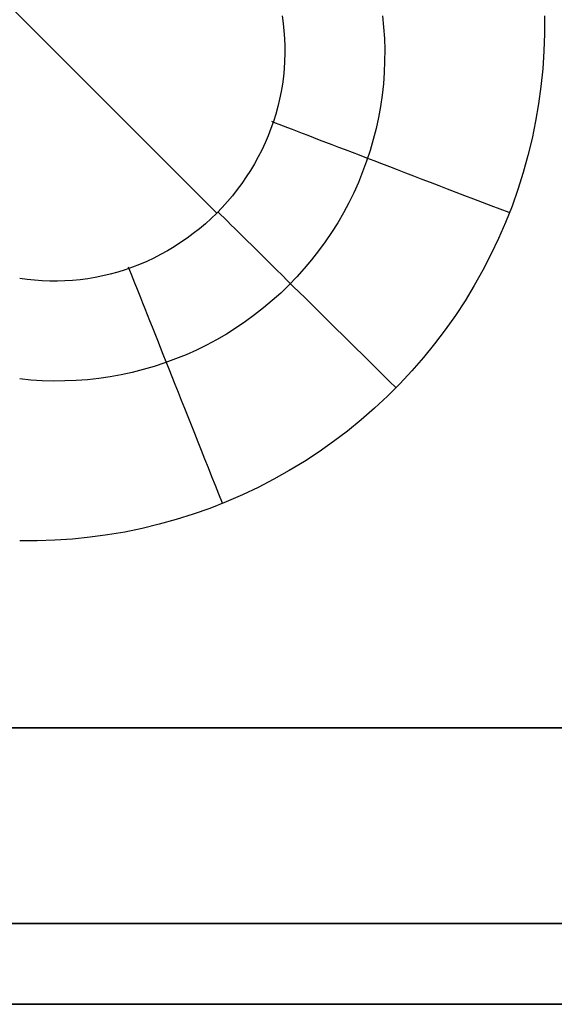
# Model space of a CAD drawing. Header units: millimetres. Extents: x -299 to -179, y 76 to 121.
# Tile 43 of 69: x -180.185 to -179.702, y 75.585 to 76.476. Entities that reach past the tile are written whole.
import ezdxf

# ---------------------------------------------------------------- set-up
doc = ezdxf.new("R2010")
doc.units = ezdxf.units.MM
doc.header["$MEASUREMENT"] = 0
doc.layers.add('Predefinito', color=7, linetype='Continuous', true_color=0x000000)

msp = doc.modelspace()

# ---------------------------------------------------------------- linework, layer by layer
at = {"layer": 'Predefinito'}
for p, q in [((-182.91175, 79.20549, -8.93456), (-180.007, 76.30074, -0.1441)), ((-179.9479, 76.47903, -0.17156), (-179.94692, 76.47227, -0.16978)), ((-179.85697, 76.47903, -0.04738), (-179.85596, 76.46883, -0.04679)), ((-179.71053, 76.47903), (-179.71049, 76.46307)), ((-179.94692, 76.47227, -0.16978), (-179.94617, 76.46548, -0.16805)), ((-179.85596, 76.46883, -0.04679), (-179.8553, 76.4586, -0.04623)), ((-179.94617, 76.46548, -0.16805), (-179.94566, 76.45865, -0.16636)), ((-179.94566, 76.45865, -0.16636), (-179.94539, 76.4518, -0.16472)), ((-179.8553, 76.4586, -0.04623), (-179.855, 76.44835, -0.04568)), ((-179.71049, 76.46307), (-179.711, 76.44713)), ((-179.94539, 76.4518, -0.16472), (-179.94535, 76.44493, -0.16313)), ((-179.855, 76.44835, -0.04568), (-179.85506, 76.43809, -0.04514)), ((-179.94535, 76.44493, -0.16313), (-179.94556, 76.43805, -0.1616)), ((-179.711, 76.44713), (-179.71205, 76.43121)), ((-179.946, 76.43116, -0.16012), (-179.94669, 76.42429, -0.15869)), ((-179.94556, 76.43805, -0.1616), (-179.946, 76.43116, -0.16012)), ((-179.85506, 76.43809, -0.04514), (-179.85547, 76.42785, -0.04463)), ((-179.71205, 76.43121), (-179.71364, 76.41534)), ((-179.94669, 76.42429, -0.15869), (-179.9476, 76.41743, -0.15733)), ((-179.85547, 76.42785, -0.04463), (-179.85624, 76.41762, -0.04414)), ((-179.9476, 76.41743, -0.15733), (-179.94876, 76.4106, -0.15602)), ((-179.85624, 76.41762, -0.04414), (-179.85736, 76.40743, -0.04366)), ((-179.71364, 76.41534), (-179.71578, 76.39953)), ((-179.95015, 76.4038, -0.15477), (-179.95177, 76.39704, -0.15359)), ((-179.94876, 76.4106, -0.15602), (-179.95015, 76.4038, -0.15477)), ((-179.85736, 76.40743, -0.04366), (-179.85884, 76.39727, -0.04321)), ((-179.95177, 76.39704, -0.15359), (-179.95363, 76.39032, -0.15248)), ((-179.85884, 76.39727, -0.04321), (-179.86066, 76.38718, -0.04278)), ((-179.71578, 76.39953), (-179.71846, 76.38381)), ((-179.95363, 76.39032, -0.15248), (-179.95571, 76.38367, -0.15142)), ((-179.86066, 76.38718, -0.04278), (-179.86284, 76.37715, -0.04237)), ((-179.95802, 76.37708, -0.15044), (-179.96055, 76.37056, -0.14952)), ((-179.95571, 76.38367, -0.15142), (-179.95802, 76.37708, -0.15044)), ((-179.95755, 76.38371, -0.15186), (-179.95427, 76.38245, -0.14402)), ((-179.95427, 76.38245, -0.14402), (-179.95075, 76.3811, -0.13631)), ((-179.95075, 76.3811, -0.13631), (-179.94698, 76.37966, -0.12873)), ((-179.94698, 76.37966, -0.12873), (-179.94297, 76.37812, -0.1213)), ((-179.94297, 76.37812, -0.1213), (-179.93873, 76.3765, -0.11402)), ((-179.86284, 76.37715, -0.04237), (-179.86536, 76.36721, -0.04198)), ((-179.71846, 76.38381), (-179.72168, 76.36818)), ((-179.96055, 76.37056, -0.14952), (-179.9633, 76.36412, -0.14867)), ((-179.93873, 76.3765, -0.11402), (-179.93426, 76.37478, -0.1069)), ((-179.93426, 76.37478, -0.1069), (-179.92956, 76.37298, -0.09995)), ((-179.92956, 76.37298, -0.09995), (-179.92463, 76.3711, -0.09317)), ((-179.92463, 76.3711, -0.09317), (-179.9195, 76.36913, -0.08658)), ((-179.9195, 76.36913, -0.08658), (-179.91416, 76.36708, -0.08018)), ((-179.72168, 76.36818), (-179.72543, 76.35268)), ((-179.9633, 76.36412, -0.14867), (-179.96627, 76.35777, -0.1479)), ((-179.91416, 76.36708, -0.08018), (-179.90861, 76.36496, -0.07398)), ((-179.90861, 76.36496, -0.07398), (-179.90287, 76.36276, -0.06799)), ((-179.90287, 76.36276, -0.06799), (-179.89694, 76.36048, -0.06222)), ((-179.89694, 76.36048, -0.06222), (-179.89083, 76.35814, -0.05666)), ((-179.86536, 76.36721, -0.04198), (-179.86823, 76.35736, -0.04162)), ((-179.96945, 76.35152, -0.14719), (-179.97285, 76.34537, -0.14656)), ((-179.96627, 76.35777, -0.1479), (-179.96945, 76.35152, -0.14719)), ((-179.89083, 76.35814, -0.05666), (-179.88455, 76.35573, -0.05134)), ((-179.88455, 76.35573, -0.05134), (-179.8781, 76.35326, -0.04625)), ((-179.8781, 76.35326, -0.04625), (-179.87149, 76.35073, -0.04139)), ((-179.87149, 76.35073, -0.04139), (-179.86472, 76.34813, -0.03679)), ((-179.86823, 76.35736, -0.04162), (-179.87143, 76.34761, -0.04128)), ((-179.72543, 76.35268), (-179.72971, 76.33731)), ((-179.97285, 76.34537, -0.14656), (-179.97645, 76.33933, -0.146)), ((-179.87143, 76.34761, -0.04128), (-179.87497, 76.33798, -0.04096)), ((-179.86472, 76.34813, -0.03679), (-179.85782, 76.34549, -0.03243)), ((-179.85782, 76.34549, -0.03243), (-179.85077, 76.34279, -0.02833)), ((-179.85077, 76.34279, -0.02833), (-179.8436, 76.34004, -0.02449)), ((-179.98025, 76.33341, -0.14551), (-179.98424, 76.32761, -0.14509)), ((-179.97645, 76.33933, -0.146), (-179.98025, 76.33341, -0.14551)), ((-179.87497, 76.33798, -0.04096), (-179.87885, 76.32847, -0.04066)), ((-179.8436, 76.34004, -0.02449), (-179.83632, 76.33725, -0.02092)), ((-179.83632, 76.33725, -0.02092), (-179.82892, 76.33441, -0.01762)), ((-179.82892, 76.33441, -0.01762), (-179.82142, 76.33153, -0.01459)), ((-179.72971, 76.33731), (-179.73451, 76.3221)), ((-179.98424, 76.32761, -0.14509), (-179.98843, 76.32195, -0.14476)), ((-179.87885, 76.32847, -0.04066), (-179.88305, 76.31911, -0.04039)), ((-179.82142, 76.33153, -0.01459), (-179.81383, 76.32862, -0.01184)), ((-179.81383, 76.32862, -0.01184), (-179.80615, 76.32568, -0.00937)), ((-179.80615, 76.32568, -0.00937), (-179.7984, 76.32271, -0.00719)), ((-179.99281, 76.31642, -0.14449), (-179.99737, 76.31104, -0.1443)), ((-179.98843, 76.32195, -0.14476), (-179.99281, 76.31642, -0.14449)), ((-179.88305, 76.31911, -0.04039), (-179.88757, 76.30989, -0.04015)), ((-179.7984, 76.32271, -0.00719), (-179.79059, 76.31971, -0.00529)), ((-179.79059, 76.31971, -0.00529), (-179.78271, 76.3167, -0.00368)), ((-179.78271, 76.3167, -0.00368), (-179.77479, 76.31366, -0.00236)), ((-179.73451, 76.3221), (-179.73983, 76.30706)), ((-180.0021, 76.30582, -0.14419), (-180.007, 76.30075, -0.14415)), ((-179.99737, 76.31104, -0.1443), (-180.0021, 76.30582, -0.14419)), ((-179.88757, 76.30989, -0.04015), (-179.89241, 76.30084, -0.03993)), ((-179.77479, 76.31366, -0.00236), (-179.76684, 76.31061, -0.00133)), ((-179.76684, 76.31061, -0.00133), (-179.75885, 76.30755, -0.00059)), ((-179.75885, 76.30755, -0.00059), (-179.75085, 76.30448, -0.00015)), ((-179.73983, 76.30706), (-179.74567, 76.29221)), ((-180.007, 76.30075, -0.14415), (-180.01207, 76.29585, -0.14419)), ((-180.00595, 76.30181, -0.14415), (-180.00327, 76.29916, -0.13644)), ((-180.00327, 76.29916, -0.13644), (-180.0004, 76.29633, -0.12885)), ((-179.89241, 76.30084, -0.03993), (-179.89756, 76.29196, -0.03973)), ((-179.75085, 76.30448, -0.00015), (-179.74284, 76.30141)), ((-180.0173, 76.29111, -0.1443), (-180.02268, 76.28655, -0.14449)), ((-180.01207, 76.29585, -0.14419), (-180.0173, 76.29111, -0.1443)), ((-180.0004, 76.29633, -0.12885), (-179.99734, 76.29332, -0.12142)), ((-179.99734, 76.29332, -0.12142), (-179.99411, 76.29012, -0.11413)), ((-179.99411, 76.29012, -0.11413), (-179.9907, 76.28676, -0.107)), ((-179.89756, 76.29196, -0.03973), (-179.90302, 76.28326, -0.03957)), ((-179.74567, 76.29221), (-179.752, 76.27757)), ((-180.0282, 76.28218, -0.14476), (-180.03387, 76.27799, -0.14509)), ((-180.02268, 76.28655, -0.14449), (-180.0282, 76.28218, -0.14476)), ((-179.9907, 76.28676, -0.107), (-179.98712, 76.28322, -0.10004)), ((-179.98712, 76.28322, -0.10004), (-179.98336, 76.27952, -0.09326)), ((-179.98336, 76.27952, -0.09326), (-179.97945, 76.27566, -0.08666)), ((-179.90302, 76.28326, -0.03957), (-179.90877, 76.27476, -0.03942)), ((-180.04558, 76.27019, -0.146), (-180.05162, 76.26659, -0.14656)), ((-180.03966, 76.27399, -0.14551), (-180.04558, 76.27019, -0.146)), ((-180.03387, 76.27799, -0.14509), (-180.03966, 76.27399, -0.14551)), ((-179.97945, 76.27566, -0.08666), (-179.97538, 76.27164, -0.08026)), ((-179.97538, 76.27164, -0.08026), (-179.97115, 76.26747, -0.07406)), ((-179.90877, 76.27476, -0.03942), (-179.91482, 76.26646, -0.0393)), ((-179.752, 76.27757), (-179.75884, 76.26316)), ((-180.05777, 76.2632, -0.14719), (-180.06403, 76.26002, -0.1479)), ((-180.05162, 76.26659, -0.14656), (-180.05777, 76.2632, -0.14719)), ((-179.97115, 76.26747, -0.07406), (-179.96677, 76.26315, -0.06806)), ((-179.96677, 76.26315, -0.06806), (-179.96225, 76.25869, -0.06228)), ((-179.91482, 76.26646, -0.0393), (-179.92115, 76.25838, -0.03921)), ((-179.75884, 76.26316), (-179.76617, 76.24898)), ((-180.08708, 76.25221, -0.1514), (-180.08579, 76.24894, -0.14359)), ((-180.07681, 76.2543, -0.14952), (-180.08333, 76.25176, -0.15044)), ((-180.07038, 76.25705, -0.14867), (-180.07681, 76.2543, -0.14952)), ((-180.06403, 76.26002, -0.1479), (-180.07038, 76.25705, -0.14867)), ((-179.96225, 76.25869, -0.06228), (-179.9576, 76.25409, -0.05672)), ((-179.9576, 76.25409, -0.05672), (-179.9528, 76.24936, -0.05139)), ((-179.92115, 76.25838, -0.03921), (-179.92775, 76.25052, -0.03915)), ((-180.11005, 76.2439, -0.15477), (-180.11685, 76.24251, -0.15602)), ((-180.10329, 76.24552, -0.15359), (-180.11005, 76.2439, -0.15477)), ((-180.09658, 76.24737, -0.15248), (-180.10329, 76.24552, -0.15359)), ((-180.08992, 76.24945, -0.15142), (-180.09658, 76.24737, -0.15248)), ((-180.08333, 76.25176, -0.15044), (-180.08992, 76.24945, -0.15142)), ((-180.08579, 76.24894, -0.14359), (-180.08439, 76.24543, -0.1359)), ((-180.08439, 76.24543, -0.1359), (-180.0829, 76.24167, -0.12834)), ((-179.9528, 76.24936, -0.05139), (-179.94788, 76.24451, -0.04629)), ((-179.94788, 76.24451, -0.04629), (-179.94284, 76.23953, -0.04143)), ((-179.92775, 76.25052, -0.03915), (-179.93463, 76.24289, -0.03911)), ((-179.76617, 76.24898), (-179.77397, 76.23507)), ((-180.17853, 76.24067, -0.16978), (-180.18528, 76.24165, -0.17156)), ((-180.17173, 76.23992, -0.16805), (-180.17853, 76.24067, -0.16978)), ((-180.1649, 76.23941, -0.16636), (-180.17173, 76.23992, -0.16805)), ((-180.15805, 76.23913, -0.16472), (-180.1649, 76.23941, -0.16636)), ((-180.15118, 76.2391, -0.16313), (-180.15805, 76.23913, -0.16472)), ((-180.1443, 76.23931, -0.1616), (-180.15118, 76.2391, -0.16313)), ((-180.13742, 76.23975, -0.16012), (-180.1443, 76.23931, -0.1616)), ((-180.13054, 76.24043, -0.15869), (-180.13742, 76.23975, -0.16012)), ((-180.12369, 76.24135, -0.15733), (-180.13054, 76.24043, -0.15869)), ((-180.11685, 76.24251, -0.15602), (-180.12369, 76.24135, -0.15733)), ((-180.0829, 76.24167, -0.12834), (-180.08131, 76.23768, -0.12093)), ((-180.08131, 76.23768, -0.12093), (-180.07963, 76.23345, -0.11367)), ((-179.94176, 76.23551, -0.03909), (-179.94914, 76.22837, -0.03911)), ((-179.94284, 76.23953, -0.04143), (-179.93769, 76.23444, -0.03682)), ((-179.93463, 76.24289, -0.03911), (-179.94176, 76.23551, -0.03909)), ((-179.93769, 76.23444, -0.03682), (-179.93242, 76.22925, -0.03246)), ((-179.77397, 76.23507), (-179.78225, 76.22144)), ((-180.07963, 76.23345, -0.11367), (-180.07786, 76.22899, -0.10657)), ((-180.07786, 76.22899, -0.10657), (-180.076, 76.22431, -0.09964)), ((-179.94914, 76.22837, -0.03911), (-179.95677, 76.2215, -0.03915)), ((-179.93242, 76.22925, -0.03246), (-179.92705, 76.22395, -0.02836)), ((-180.076, 76.22431, -0.09964), (-180.07405, 76.21942, -0.09288)), ((-180.07405, 76.21942, -0.09288), (-180.07202, 76.2143, -0.08631)), ((-179.95677, 76.2215, -0.03915), (-179.96463, 76.21489, -0.03921)), ((-179.92705, 76.22395, -0.02836), (-179.92158, 76.21855, -0.02452)), ((-179.92158, 76.21855, -0.02452), (-179.91603, 76.21307, -0.02094)), ((-179.78225, 76.22144), (-179.79099, 76.20809)), ((-180.07202, 76.2143, -0.08631), (-180.06991, 76.20899, -0.07993)), ((-180.06991, 76.20899, -0.07993), (-180.06771, 76.20347, -0.07375)), ((-179.97272, 76.20856, -0.0393), (-179.98101, 76.20252, -0.03942)), ((-179.96463, 76.21489, -0.03921), (-179.97272, 76.20856, -0.0393)), ((-179.91603, 76.21307, -0.02094), (-179.91038, 76.2075, -0.01764)), ((-179.91038, 76.2075, -0.01764), (-179.90467, 76.20185, -0.01461)), ((-179.79099, 76.20809), (-179.80018, 76.19505)), ((-180.06771, 76.20347, -0.07375), (-180.06545, 76.19776, -0.06778)), ((-179.98101, 76.20252, -0.03942), (-179.98952, 76.19677, -0.03957)), ((-179.90467, 76.20185, -0.01461), (-179.89888, 76.19614, -0.01186)), ((-180.06545, 76.19776, -0.06778), (-180.0631, 76.19186, -0.06202)), ((-180.0631, 76.19186, -0.06202), (-180.06069, 76.18579, -0.05648)), ((-179.99821, 76.19131, -0.03973), (-180.00709, 76.18616, -0.03993)), ((-179.98952, 76.19677, -0.03957), (-179.99821, 76.19131, -0.03973)), ((-179.89888, 76.19614, -0.01186), (-179.89302, 76.19036, -0.00938)), ((-179.89302, 76.19036, -0.00938), (-179.88711, 76.18453, -0.0072)), ((-179.80018, 76.19505), (-179.80982, 76.18234)), ((-180.06069, 76.18579, -0.05648), (-180.0582, 76.17954, -0.05117)), ((-180.01615, 76.18132, -0.04015), (-180.02536, 76.1768, -0.04039)), ((-180.00709, 76.18616, -0.03993), (-180.01615, 76.18132, -0.04015)), ((-179.88711, 76.18453, -0.0072), (-179.88115, 76.17865, -0.00529)), ((-179.80982, 76.18234), (-179.81988, 76.16996)), ((-180.0582, 76.17954, -0.05117), (-180.05565, 76.17312, -0.04609)), ((-180.05565, 76.17312, -0.04609), (-180.05304, 76.16655, -0.04126)), ((-180.03473, 76.17259, -0.04066), (-180.04423, 76.16872, -0.04096)), ((-180.02536, 76.1768, -0.04039), (-180.03473, 76.17259, -0.04066)), ((-179.88115, 76.17865, -0.00529), (-179.87515, 76.17272, -0.00368)), ((-179.87515, 76.17272, -0.00368), (-179.86911, 76.16676, -0.00236)), ((-180.05386, 76.16518, -0.04128), (-180.06361, 76.16197, -0.04162)), ((-180.04423, 76.16872, -0.04096), (-180.05386, 76.16518, -0.04128)), ((-180.05304, 76.16655, -0.04126), (-180.05037, 76.15983, -0.03667)), ((-179.86911, 76.16676, -0.00236), (-179.86304, 76.16077, -0.00133)), ((-179.81988, 76.16996), (-179.83036, 76.15793)), ((-180.09343, 76.15441, -0.04278), (-180.10353, 76.15258, -0.04321)), ((-180.08341, 76.15659, -0.04237), (-180.09343, 76.15441, -0.04278)), ((-180.07346, 76.15911, -0.04198), (-180.08341, 76.15659, -0.04237)), ((-180.06361, 76.16197, -0.04162), (-180.07346, 76.15911, -0.04198)), ((-180.05037, 76.15983, -0.03667), (-180.04764, 76.15296, -0.03232)), ((-179.86304, 76.16077, -0.00133), (-179.85695, 76.15476, -0.00059)), ((-179.85695, 76.15476, -0.00059), (-179.85084, 76.14874, -0.00015)), ((-179.83036, 76.15793), (-179.84125, 76.14628)), ((-180.17508, 76.14971, -0.04679), (-180.18528, 76.15072, -0.04738)), ((-180.16485, 76.14905, -0.04623), (-180.17508, 76.14971, -0.04679)), ((-180.1546, 76.14875, -0.04568), (-180.16485, 76.14905, -0.04623)), ((-180.14435, 76.14881, -0.04514), (-180.1546, 76.14875, -0.04568)), ((-180.1341, 76.14922, -0.04463), (-180.14435, 76.14881, -0.04514)), ((-180.12387, 76.14999, -0.04414), (-180.1341, 76.14922, -0.04463)), ((-180.11368, 76.15111, -0.04366), (-180.12387, 76.14999, -0.04414)), ((-180.10353, 76.15258, -0.04321), (-180.11368, 76.15111, -0.04366)), ((-180.04764, 76.15296, -0.03232), (-180.04485, 76.14596, -0.02824)), ((-180.04485, 76.14596, -0.02824), (-180.04202, 76.13884, -0.02441)), ((-179.84125, 76.14628), (-179.85253, 76.13499)), ((-179.85084, 76.14874, -0.00015), (-179.84473, 76.14271)), ((-180.04202, 76.13884, -0.02441), (-180.03914, 76.13159, -0.02085)), ((-180.03914, 76.13159, -0.02085), (-180.03622, 76.12424, -0.01756)), ((-179.85253, 76.13499), (-179.86419, 76.12411)), ((-180.03622, 76.12424, -0.01756), (-180.03325, 76.11679, -0.01455)), ((-179.86419, 76.12411), (-179.87621, 76.11363)), ((-180.03325, 76.11679, -0.01455), (-180.03026, 76.10925, -0.0118)), ((-179.87621, 76.11363), (-179.88859, 76.10356)), ((-180.03026, 76.10925, -0.0118), (-180.02722, 76.10162, -0.00934)), ((-180.02722, 76.10162, -0.00934), (-180.02416, 76.09392, -0.00716)), ((-179.88859, 76.10356), (-179.90131, 76.09393)), ((-180.02416, 76.09392, -0.00716), (-180.02107, 76.08615, -0.00527)), ((-179.90131, 76.09393), (-179.91434, 76.08474)), ((-180.02107, 76.08615, -0.00527), (-180.01796, 76.07833, -0.00366)), ((-179.91434, 76.08474), (-179.92769, 76.076)), ((-180.01796, 76.07833, -0.00366), (-180.01483, 76.07046, -0.00235)), ((-179.92769, 76.076), (-179.94133, 76.06772)), ((-180.01483, 76.07046, -0.00235), (-180.01169, 76.06256, -0.00132)), ((-179.94133, 76.06772), (-179.95524, 76.05991)), ((-180.01169, 76.06256, -0.00132), (-180.00854, 76.05462, -0.00059)), ((-179.95524, 76.05991), (-179.96941, 76.05259)), ((-180.00854, 76.05462, -0.00059), (-180.00537, 76.04667, -0.00015)), ((-179.96941, 76.05259), (-179.98382, 76.04575)), ((-179.99846, 76.03941), (-180.01331, 76.03358)), ((-180.00537, 76.04667, -0.00015), (-180.00221, 76.03871)), ((-179.98382, 76.04575), (-179.99846, 76.03941)), ((-180.01331, 76.03358), (-180.02835, 76.02826)), ((-180.04356, 76.02346), (-180.05893, 76.01918)), ((-180.02835, 76.02826), (-180.04356, 76.02346)), ((-180.09006, 76.01221), (-180.10579, 76.00953)), ((-180.07443, 76.01543), (-180.09006, 76.01221)), ((-180.05893, 76.01918), (-180.07443, 76.01543)), ((-180.16933, 76.00424), (-180.18528, 76.00428)), ((-180.15338, 76.00474), (-180.16933, 76.00424)), ((-180.13747, 76.00579), (-180.15338, 76.00474)), ((-180.12159, 76.00739), (-180.13747, 76.00579)), ((-180.10579, 76.00953), (-180.12159, 76.00739)), ((-179.54121, 75.83496, -14), (-239.29121, 75.83496, -14)), ((-239.29121, 75.83496), (-179.54121, 75.83496)), ((-179.54121, 75.65818, -13.92678), (-239.29121, 75.65818, -13.92678)), ((-239.29121, 75.65818, -0.07322), (-179.54121, 75.65818, -0.07322)), ((-179.54121, 75.58496, -13.75), (-239.29121, 75.58496, -13.75)), ((-239.29121, 75.58496, -0.25), (-179.54121, 75.58496, -0.25)), ((-179.54121, 75.58496, -7), (-239.29121, 75.58496, -7))]:
    msp.add_line(p, q, dxfattribs=at)

doc.saveas('drawing.dxf')
